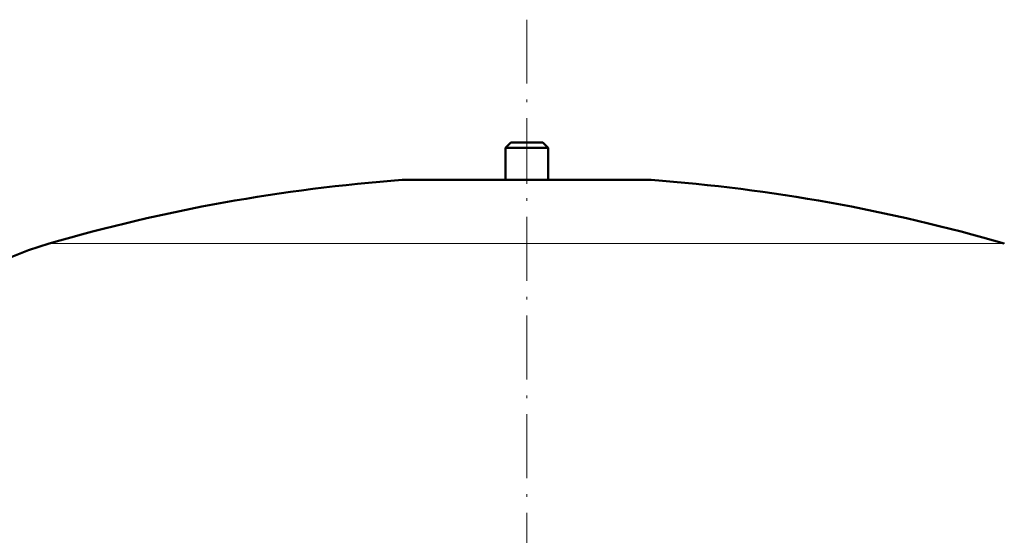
# Model space of a CAD drawing. Extents: x -2073 to 2460, y -1789 to 708.
# Tile 66 of 93: x -199 to -14, y 304 to 401. Entities that reach past the tile are written whole.
import ezdxf

# ---------------------------------------------------------------- set-up
doc = ezdxf.new("R2010")
doc.units = 0
doc.linetypes.add('DASHDOT', pattern=[18.5, 12, -3, 0.5, -3])

msp = doc.modelspace()

# ---------------------------------------------------------------- linework, layer by layer
at = {"color": 7, "linetype": 'DASHDOT', "lineweight": 18}
msp.add_line((-103.43, 400.7), (-103.43, -103.59), dxfattribs=at)
at = {"color": 7, "lineweight": 50}
for p, q in [((-106.43, 377.64), (-107.43, 376.64)), ((-106.43, 377.64), (-100.43, 377.64)), ((-99.43, 376.64), (-100.43, 377.64)), ((-107.43, 376.64), (-99.43, 376.64)), ((-107.43, 376.64), (-107.43, 370.64)), ((-99.43, 370.64), (-99.43, 376.64)), ((-126.43, 370.64), (-103.43, 370.64)), ((-107.43, 370.64), (-126.43, 370.64)), ((-103.43, 370.64), (-80.43, 370.64)), ((-80.43, 370.64), (-99.43, 370.64))]:
    msp.add_line(p, q, dxfattribs=at)
at = {"color": 7, "linetype": 'DASHDOT', "lineweight": 18, "ltscale": 0.210416}
msp.add_line((-103.43, 378.34), (-103.43, 369.92), dxfattribs=at)
at = {"color": 7, "lineweight": 18}
for p, q in [((-103.43, 370.63), (-126.8, 370.63)), ((-80.07, 370.63), (-103.43, 370.63)), ((-103.43, 358.68), (-193.03, 358.68)), ((-13.83, 358.68), (-103.43, 358.68))]:
    msp.add_line(p, q, dxfattribs=at)
at = {"color": 7, "lineweight": 50}
for centre, radius, start, end in [((-103.43, 51.48), 320, 94.1872, 106.2602), ((-126.43, 365.64), 5, 90, 94.1872), ((-80.43, 365.64), 5, 85.8128, 90), ((-103.43, 51.48), 320, 73.7398, 85.8128), ((-173.43, 291.48), 70, 106.2602, 132.6904)]:
    msp.add_arc(centre, radius, start, end, dxfattribs=at)

doc.saveas('drawing.dxf')
